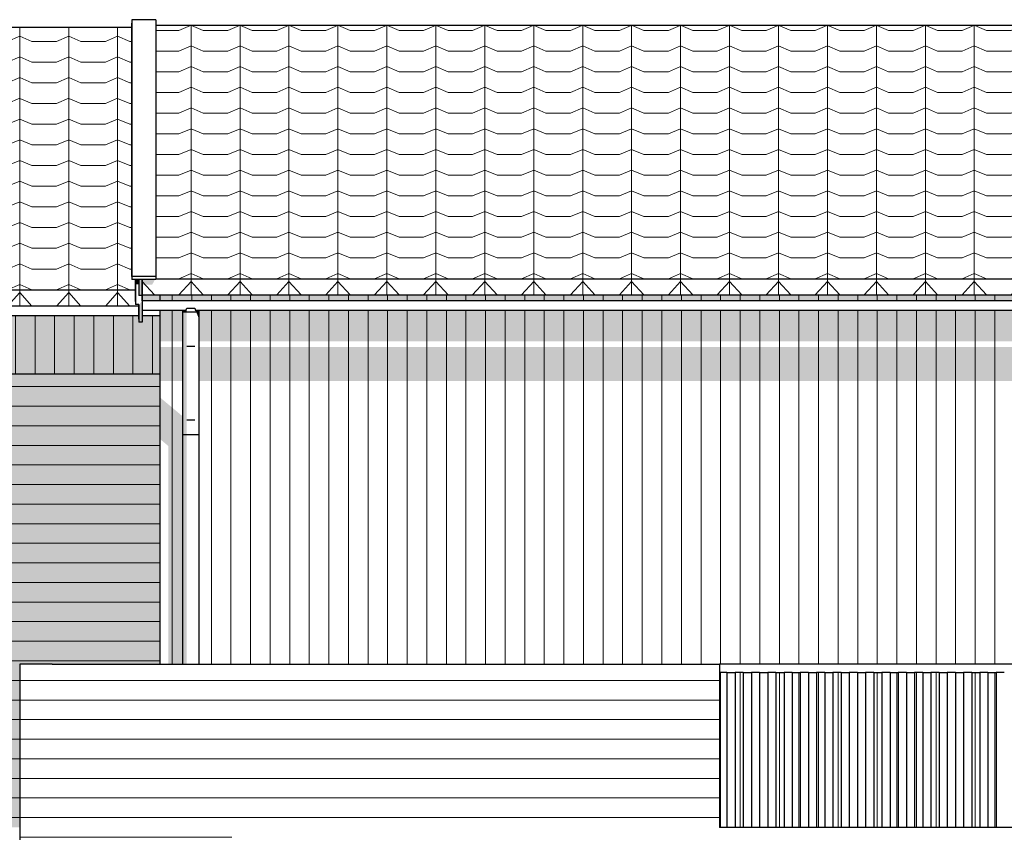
# Model space of a CAD drawing. Header units: millimetres. Extents: x -201770 to -158900, y 72497 to 86342.
# Tile 4 of 18: x -195745 to -189711, y 81171 to 86150. Entities that reach past the tile are written whole.
import ezdxf

# ---------------------------------------------------------------- set-up
doc = ezdxf.new("R2010")
doc.units = ezdxf.units.MM
doc.header["$LTSCALE"] = 0.5
doc.header["$MEASUREMENT"] = 0
doc.linetypes.add('PLINE', pattern=[0])
for name, color, linetype in [('23-- Yttervegger(Nye konstruksjoner)', 7, 'Continuous'), ('231- Bærende yttervegger(Nye konstruksjoner)', 7, 'Continuous'), ('251- Frittbærende dekker(Nye konstruksjoner)', 7, 'Continuous'), ('26-- Yttertak(Nye konstruksjoner)', 7, 'Continuous'), ('265- Gesimser_ takrenner og nedløp(Nye konstruksjoner)', 7, 'Continuous')]:
    doc.layers.add(name, color=color, linetype=linetype)
doc.layers.add('235- Utvendig kledning og overflate(Nye konstruksjoner)', color=7, linetype='Continuous', lineweight=0)
doc.layers.add('262- Taktekking(Nye konstruksjoner)', color=7, linetype='Continuous', lineweight=0)

# ---------------------------------------------------------------- blocks, each defined once
blk = doc.blocks.new('*X11')
at = {"layer": '235- Utvendig kledning og overflate(Nye konstruksjoner)', "linetype": 'PLINE'}
for p, q in [((-198291.4, 84334.8), (-198291.4, 84002.7)), ((-198291.4, 84000), (-198291.4, 84334.8)), ((-198171.3, 84334.8), (-198171.3, 84002.7)), ((-198171.3, 84000), (-198171.3, 84334.8)), ((-198051.3, 84334.8), (-198051.3, 84002.7)), ((-198051.3, 84000), (-198051.3, 84334.8)), ((-197931.3, 84334.8), (-197931.3, 84002.7)), ((-197931.3, 84000), (-197931.3, 84334.8)), ((-197811.2, 84334.8), (-197811.2, 84002.7)), ((-197811.2, 84000), (-197811.2, 84334.8)), ((-197691.2, 84334.8), (-197691.2, 84002.7)), ((-197691.2, 84000), (-197691.2, 84334.8)), ((-197571.2, 84334.8), (-197571.2, 84002.7)), ((-197571.2, 84000), (-197571.2, 84334.8)), ((-197451.2, 84334.8), (-197451.2, 84002.7)), ((-197451.2, 84000), (-197451.2, 84334.8)), ((-197331.1, 84334.8), (-197331.1, 84002.7)), ((-197331.1, 84000), (-197331.1, 84334.8)), ((-197211.1, 84334.8), (-197211.1, 84002.7)), ((-197211.1, 84000), (-197211.1, 84334.8)), ((-197091.1, 84334.8), (-197091.1, 84002.7)), ((-197091.1, 84000), (-197091.1, 84334.8)), ((-196971, 84334.8), (-196971, 84002.7)), ((-196971, 84000), (-196971, 84334.8)), ((-196851, 84334.8), (-196851, 84002.7)), ((-196851, 84000), (-196851, 84334.8)), ((-196731, 84334.8), (-196731, 84002.7)), ((-196731, 84000), (-196731, 84334.8)), ((-196610.9, 84334.8), (-196610.9, 84002.7)), ((-196610.9, 84000), (-196610.9, 84334.8)), ((-196490.9, 84334.8), (-196490.9, 84002.7)), ((-196490.9, 84000), (-196490.9, 84334.8)), ((-196370.9, 84334.8), (-196370.9, 84002.7)), ((-196370.9, 84000), (-196370.9, 84334.8)), ((-196250.8, 84334.8), (-196250.8, 84002.7)), ((-196250.8, 84000), (-196250.8, 84334.8)), ((-196130.8, 84334.8), (-196130.8, 84002.7)), ((-196130.8, 84000), (-196130.8, 84334.8)), ((-196010.8, 84334.8), (-196010.8, 84002.7)), ((-196010.8, 84000), (-196010.8, 84334.8)), ((-195890.7, 84334.8), (-195890.7, 84002.7)), ((-195890.7, 84000), (-195890.7, 84334.8)), ((-195770.7, 84334.8), (-195770.7, 84002.7)), ((-195770.7, 84000), (-195770.7, 84334.8)), ((-195650.7, 84334.8), (-195650.7, 84002.7)), ((-195650.7, 84000), (-195650.7, 84334.8)), ((-195530.7, 84334.8), (-195530.7, 84002.7)), ((-195530.7, 84000), (-195530.7, 84334.8)), ((-195410.6, 84334.8), (-195410.6, 84002.7)), ((-195410.6, 84000), (-195410.6, 84334.8)), ((-195290.6, 84334.8), (-195290.6, 84002.7)), ((-195290.6, 84000), (-195290.6, 84334.8)), ((-195170.6, 84334.8), (-195170.6, 84002.7)), ((-195170.6, 84000), (-195170.6, 84334.8)), ((-195050.5, 84334.8), (-195050.5, 84002.7)), ((-195050.5, 84000), (-195050.5, 84334.8)), ((-194930.5, 84334.8), (-194930.5, 84002.7)), ((-194930.5, 84000), (-194930.5, 84334.8)), ((-198291.4, 84002.7), (-198291.4, 81200)), ((-198291.4, 81200), (-198291.4, 84000)), ((-198171.3, 84002.7), (-198171.3, 81200)), ((-198171.3, 81200), (-198171.3, 84000)), ((-198051.3, 84002.7), (-198051.3, 81200)), ((-198051.3, 81200), (-198051.3, 84000)), ((-197931.3, 84002.7), (-197931.3, 81200)), ((-197931.3, 81200), (-197931.3, 84000)), ((-197811.2, 84002.7), (-197811.2, 81200)), ((-197811.2, 81200), (-197811.2, 84000)), ((-197691.2, 84002.7), (-197691.2, 81200)), ((-197691.2, 81200), (-197691.2, 84000)), ((-197571.2, 84002.7), (-197571.2, 81200)), ((-197571.2, 81200), (-197571.2, 84000)), ((-197451.2, 84002.7), (-197451.2, 81200)), ((-197451.2, 81200), (-197451.2, 84000)), ((-197331.1, 84002.7), (-197331.1, 81200)), ((-197331.1, 81200), (-197331.1, 84000)), ((-197211.1, 84002.7), (-197211.1, 81200)), ((-197211.1, 81200), (-197211.1, 84000)), ((-197091.1, 84002.7), (-197091.1, 81200)), ((-197091.1, 81200), (-197091.1, 84000)), ((-196971, 84002.7), (-196971, 81200)), ((-196971, 81200), (-196971, 84000)), ((-196851, 84002.7), (-196851, 81200)), ((-196851, 81200), (-196851, 84000)), ((-196731, 84002.7), (-196731, 81200)), ((-196731, 81200), (-196731, 84000)), ((-196610.9, 84002.7), (-196610.9, 81200)), ((-196610.9, 81200), (-196610.9, 84000)), ((-196490.9, 84002.7), (-196490.9, 81200)), ((-196490.9, 81200), (-196490.9, 84000)), ((-196370.9, 84002.7), (-196370.9, 81200)), ((-196370.9, 81200), (-196370.9, 84000)), ((-196250.8, 84002.7), (-196250.8, 81200)), ((-196250.8, 81200), (-196250.8, 84000)), ((-196130.8, 84002.7), (-196130.8, 81200)), ((-196130.8, 81200), (-196130.8, 84000)), ((-196010.8, 84002.7), (-196010.8, 83980)), ((-196010.8, 83980), (-196010.8, 84000)), ((-195890.7, 84002.7), (-195890.7, 83980)), ((-195890.7, 83980), (-195890.7, 84000)), ((-195770.7, 84002.7), (-195770.7, 83980)), ((-195770.7, 83980), (-195770.7, 84000)), ((-195650.7, 84002.7), (-195650.7, 83980)), ((-195650.7, 83980), (-195650.7, 84000)), ((-195530.7, 84002.7), (-195530.7, 83980)), ((-195530.7, 83980), (-195530.7, 84000)), ((-195410.6, 84002.7), (-195410.6, 83980)), ((-195410.6, 83980), (-195410.6, 84000)), ((-195290.6, 84002.7), (-195290.6, 83980)), ((-195290.6, 83980), (-195290.6, 84000)), ((-195170.6, 84002.7), (-195170.6, 83980)), ((-195170.6, 83980), (-195170.6, 84000)), ((-195050.5, 84002.7), (-195050.5, 83980)), ((-195050.5, 83980), (-195050.5, 84000)), ((-194930.5, 84002.7), (-194930.5, 83980)), ((-194930.5, 83980), (-194930.5, 84000))]:
    blk.add_line(p, q, dxfattribs=at)
blk = doc.blocks.new('*X37')
at = {"layer": '235- Utvendig kledning og overflate(Nye konstruksjoner)', "linetype": 'PLINE'}
for p, q in [((-194810.5, 84367.4), (-194810.5, 84002.7)), ((-194810.5, 84000), (-194810.5, 84367.4)), ((-194810.5, 84002.7), (-194810.5, 82200)), ((-194810.5, 82200), (-194810.5, 84000))]:
    blk.add_line(p, q, dxfattribs=at)
blk = doc.blocks.new('*X38')
at = {"layer": '235- Utvendig kledning og overflate(Nye konstruksjoner)', "linetype": 'PLINE'}
for p, q in [((-194810.5, 84463), (-194810.5, 84428)), ((-194810.5, 84428), (-194810.5, 84463)), ((-194690.4, 84463), (-194690.4, 84428)), ((-194690.4, 84428), (-194690.4, 84463)), ((-194570.4, 84463), (-194570.4, 84428)), ((-194570.4, 84428), (-194570.4, 84463)), ((-194450.4, 84463), (-194450.4, 84428)), ((-194450.4, 84428), (-194450.4, 84463)), ((-194330.3, 84463), (-194330.3, 84428)), ((-194330.3, 84428), (-194330.3, 84463)), ((-194210.3, 84463), (-194210.3, 84428)), ((-194210.3, 84428), (-194210.3, 84463)), ((-194090.3, 84463), (-194090.3, 84428)), ((-194090.3, 84428), (-194090.3, 84463)), ((-193970.3, 84463), (-193970.3, 84428)), ((-193970.3, 84428), (-193970.3, 84463)), ((-193850.2, 84463), (-193850.2, 84428)), ((-193850.2, 84428), (-193850.2, 84463)), ((-193730.2, 84463), (-193730.2, 84428)), ((-193730.2, 84428), (-193730.2, 84463)), ((-193610.2, 84463), (-193610.2, 84428)), ((-193610.2, 84428), (-193610.2, 84463)), ((-193490.1, 84463), (-193490.1, 84428)), ((-193490.1, 84428), (-193490.1, 84463)), ((-193370.1, 84463), (-193370.1, 84428)), ((-193370.1, 84428), (-193370.1, 84463)), ((-193250.1, 84463), (-193250.1, 84428)), ((-193250.1, 84428), (-193250.1, 84463)), ((-193130, 84463), (-193130, 84428)), ((-193130, 84428), (-193130, 84463)), ((-193010, 84463), (-193010, 84428)), ((-193010, 84428), (-193010, 84463)), ((-192890, 84463), (-192890, 84428)), ((-192890, 84428), (-192890, 84463)), ((-192769.9, 84463), (-192769.9, 84428)), ((-192769.9, 84428), (-192769.9, 84463)), ((-192649.9, 84463), (-192649.9, 84428)), ((-192649.9, 84428), (-192649.9, 84463)), ((-192529.9, 84463), (-192529.9, 84428)), ((-192529.9, 84428), (-192529.9, 84463)), ((-192409.8, 84463), (-192409.8, 84428)), ((-192409.8, 84428), (-192409.8, 84463)), ((-192289.8, 84463), (-192289.8, 84428)), ((-192289.8, 84428), (-192289.8, 84463)), ((-192169.8, 84463), (-192169.8, 84428)), ((-192169.8, 84428), (-192169.8, 84463)), ((-192049.8, 84463), (-192049.8, 84428)), ((-192049.8, 84428), (-192049.8, 84463)), ((-191929.7, 84463), (-191929.7, 84428)), ((-191929.7, 84428), (-191929.7, 84463)), ((-191809.7, 84463), (-191809.7, 84428)), ((-191809.7, 84428), (-191809.7, 84463)), ((-191689.7, 84463), (-191689.7, 84428)), ((-191689.7, 84428), (-191689.7, 84463)), ((-191569.6, 84463), (-191569.6, 84428)), ((-191569.6, 84428), (-191569.6, 84463)), ((-191449.6, 84463), (-191449.6, 84428)), ((-191449.6, 84428), (-191449.6, 84463)), ((-191329.6, 84463), (-191329.6, 84428)), ((-191329.6, 84428), (-191329.6, 84463)), ((-191209.5, 84463), (-191209.5, 84428)), ((-191209.5, 84428), (-191209.5, 84463)), ((-191089.5, 84463), (-191089.5, 84428)), ((-191089.5, 84428), (-191089.5, 84463)), ((-190969.5, 84463), (-190969.5, 84428)), ((-190969.5, 84428), (-190969.5, 84463)), ((-190849.4, 84463), (-190849.4, 84428)), ((-190849.4, 84428), (-190849.4, 84463)), ((-190729.4, 84463), (-190729.4, 84428)), ((-190729.4, 84428), (-190729.4, 84463)), ((-190609.4, 84463), (-190609.4, 84428)), ((-190609.4, 84428), (-190609.4, 84463)), ((-190489.3, 84463), (-190489.3, 84428)), ((-190489.3, 84428), (-190489.3, 84463)), ((-190369.3, 84463), (-190369.3, 84428)), ((-190369.3, 84428), (-190369.3, 84463)), ((-190249.3, 84463), (-190249.3, 84428)), ((-190249.3, 84428), (-190249.3, 84463)), ((-190129.3, 84463), (-190129.3, 84428)), ((-190129.3, 84428), (-190129.3, 84463)), ((-190009.2, 84463), (-190009.2, 84428)), ((-190009.2, 84428), (-190009.2, 84463)), ((-189889.2, 84463), (-189889.2, 84428)), ((-189889.2, 84428), (-189889.2, 84463)), ((-189769.2, 84463), (-189769.2, 84428)), ((-189769.2, 84428), (-189769.2, 84463))]:
    blk.add_line(p, q, dxfattribs=at)
blk = doc.blocks.new('*X39')
at = {"layer": '235- Utvendig kledning og overflate(Nye konstruksjoner)', "linetype": 'PLINE'}
for p, q in [((-194570.4, 84367.4), (-194570.4, 84002.7)), ((-194570.4, 84000), (-194570.4, 84367.4)), ((-194450.4, 84367.4), (-194450.4, 84002.7)), ((-194450.4, 84000), (-194450.4, 84367.4)), ((-194330.3, 84367.4), (-194330.3, 84002.7)), ((-194330.3, 84000), (-194330.3, 84367.4)), ((-194210.3, 84367.4), (-194210.3, 84002.7)), ((-194210.3, 84000), (-194210.3, 84367.4)), ((-194090.3, 84367.4), (-194090.3, 84002.7)), ((-194090.3, 84000), (-194090.3, 84367.4)), ((-193970.3, 84367.4), (-193970.3, 84002.7)), ((-193970.3, 84000), (-193970.3, 84367.4)), ((-193850.2, 84367.4), (-193850.2, 84002.7)), ((-193850.2, 84000), (-193850.2, 84367.4)), ((-193730.2, 84367.4), (-193730.2, 84002.7)), ((-193730.2, 84000), (-193730.2, 84367.4)), ((-193610.2, 84367.4), (-193610.2, 84002.7)), ((-193610.2, 84000), (-193610.2, 84367.4)), ((-193490.1, 84367.4), (-193490.1, 84002.7)), ((-193490.1, 84000), (-193490.1, 84367.4)), ((-193370.1, 84367.4), (-193370.1, 84002.7)), ((-193370.1, 84000), (-193370.1, 84367.4)), ((-193250.1, 84367.4), (-193250.1, 84002.7)), ((-193250.1, 84000), (-193250.1, 84367.4)), ((-193130, 84367.4), (-193130, 84002.7)), ((-193130, 84000), (-193130, 84367.4)), ((-193010, 84367.4), (-193010, 84002.7)), ((-193010, 84000), (-193010, 84367.4)), ((-192890, 84367.4), (-192890, 84002.7)), ((-192890, 84000), (-192890, 84367.4)), ((-192769.9, 84367.4), (-192769.9, 84002.7)), ((-192769.9, 84000), (-192769.9, 84367.4)), ((-192649.9, 84367.4), (-192649.9, 84002.7)), ((-192649.9, 84000), (-192649.9, 84367.4)), ((-192529.9, 84367.4), (-192529.9, 84002.7)), ((-192529.9, 84000), (-192529.9, 84367.4)), ((-192409.8, 84367.4), (-192409.8, 84002.7)), ((-192409.8, 84000), (-192409.8, 84367.4)), ((-192289.8, 84367.4), (-192289.8, 84002.7)), ((-192289.8, 84000), (-192289.8, 84367.4)), ((-192169.8, 84367.4), (-192169.8, 84002.7)), ((-192169.8, 84000), (-192169.8, 84367.4)), ((-192049.8, 84367.4), (-192049.8, 84002.7)), ((-192049.8, 84000), (-192049.8, 84367.4)), ((-191929.7, 84367.4), (-191929.7, 84002.7)), ((-191929.7, 84000), (-191929.7, 84367.4)), ((-191809.7, 84367.4), (-191809.7, 84002.7)), ((-191809.7, 84000), (-191809.7, 84367.4)), ((-191689.7, 84367.4), (-191689.7, 84002.7)), ((-191689.7, 84000), (-191689.7, 84367.4)), ((-191569.6, 84367.4), (-191569.6, 84002.7)), ((-191569.6, 84000), (-191569.6, 84367.4)), ((-191449.6, 84367.4), (-191449.6, 84002.7)), ((-191449.6, 84000), (-191449.6, 84367.4)), ((-191329.6, 84367.4), (-191329.6, 84002.7)), ((-191329.6, 84000), (-191329.6, 84367.4)), ((-191209.5, 84367.4), (-191209.5, 84002.7)), ((-191209.5, 84000), (-191209.5, 84367.4)), ((-191089.5, 84367.4), (-191089.5, 84002.7)), ((-191089.5, 84000), (-191089.5, 84367.4)), ((-190969.5, 84367.4), (-190969.5, 84002.7)), ((-190969.5, 84000), (-190969.5, 84367.4)), ((-190849.4, 84367.4), (-190849.4, 84002.7)), ((-190849.4, 84000), (-190849.4, 84367.4)), ((-190729.4, 84367.4), (-190729.4, 84002.7)), ((-190729.4, 84000), (-190729.4, 84367.4)), ((-190609.4, 84367.4), (-190609.4, 84002.7)), ((-190609.4, 84000), (-190609.4, 84367.4)), ((-190489.3, 84367.4), (-190489.3, 84002.7)), ((-190489.3, 84000), (-190489.3, 84367.4)), ((-190369.3, 84367.4), (-190369.3, 84002.7)), ((-190369.3, 84000), (-190369.3, 84367.4)), ((-190249.3, 84367.4), (-190249.3, 84002.7)), ((-190249.3, 84000), (-190249.3, 84367.4)), ((-190129.3, 84367.4), (-190129.3, 84002.7)), ((-190129.3, 84000), (-190129.3, 84367.4)), ((-190009.2, 84367.4), (-190009.2, 84002.7)), ((-190009.2, 84000), (-190009.2, 84367.4)), ((-189889.2, 84367.4), (-189889.2, 84002.7)), ((-189889.2, 84000), (-189889.2, 84367.4)), ((-189769.2, 84367.4), (-189769.2, 84002.7)), ((-189769.2, 84000), (-189769.2, 84367.4)), ((-194570.4, 84002.7), (-194570.4, 82200)), ((-194570.4, 82200), (-194570.4, 84000)), ((-194450.4, 84002.7), (-194450.4, 82200)), ((-194450.4, 82200), (-194450.4, 84000)), ((-194330.3, 84002.7), (-194330.3, 82200)), ((-194330.3, 82200), (-194330.3, 84000)), ((-194210.3, 84002.7), (-194210.3, 82200)), ((-194210.3, 82200), (-194210.3, 84000)), ((-194090.3, 84002.7), (-194090.3, 82200)), ((-194090.3, 82200), (-194090.3, 84000)), ((-193970.3, 84002.7), (-193970.3, 82200)), ((-193970.3, 82200), (-193970.3, 84000)), ((-193850.2, 84002.7), (-193850.2, 82200)), ((-193850.2, 82200), (-193850.2, 84000)), ((-193730.2, 84002.7), (-193730.2, 82200)), ((-193730.2, 82200), (-193730.2, 84000)), ((-193610.2, 84002.7), (-193610.2, 82200)), ((-193610.2, 82200), (-193610.2, 84000)), ((-193490.1, 84002.7), (-193490.1, 82200)), ((-193490.1, 82200), (-193490.1, 84000)), ((-193370.1, 84002.7), (-193370.1, 82200)), ((-193370.1, 82200), (-193370.1, 84000)), ((-193250.1, 84002.7), (-193250.1, 82200)), ((-193250.1, 82200), (-193250.1, 84000)), ((-193130, 84002.7), (-193130, 82200)), ((-193130, 82200), (-193130, 84000)), ((-193010, 84002.7), (-193010, 82200)), ((-193010, 82200), (-193010, 84000)), ((-192890, 84002.7), (-192890, 82200)), ((-192890, 82200), (-192890, 84000)), ((-192769.9, 84002.7), (-192769.9, 82200)), ((-192769.9, 82200), (-192769.9, 84000)), ((-192649.9, 84002.7), (-192649.9, 82200)), ((-192649.9, 82200), (-192649.9, 84000)), ((-192529.9, 84002.7), (-192529.9, 82200)), ((-192529.9, 82200), (-192529.9, 84000)), ((-192409.8, 84002.7), (-192409.8, 82200)), ((-192409.8, 82200), (-192409.8, 84000)), ((-192289.8, 84002.7), (-192289.8, 82200)), ((-192289.8, 82200), (-192289.8, 84000)), ((-192169.8, 84002.7), (-192169.8, 82200)), ((-192169.8, 82200), (-192169.8, 84000)), ((-192049.8, 84002.7), (-192049.8, 82200)), ((-192049.8, 82200), (-192049.8, 84000)), ((-191929.7, 84002.7), (-191929.7, 82200)), ((-191929.7, 82200), (-191929.7, 84000)), ((-191809.7, 84002.7), (-191809.7, 82200)), ((-191809.7, 82200), (-191809.7, 84000)), ((-191689.7, 84002.7), (-191689.7, 82200)), ((-191689.7, 82200), (-191689.7, 84000)), ((-191569.6, 84002.7), (-191569.6, 82200)), ((-191569.6, 82200), (-191569.6, 84000)), ((-191449.6, 84002.7), (-191449.6, 82200)), ((-191449.6, 82200), (-191449.6, 84000)), ((-191329.6, 84002.7), (-191329.6, 82200)), ((-191329.6, 82200), (-191329.6, 84000)), ((-191209.5, 84002.7), (-191209.5, 82200)), ((-191209.5, 82200), (-191209.5, 84000)), ((-191089.5, 84002.7), (-191089.5, 82200)), ((-191089.5, 82200), (-191089.5, 84000)), ((-190969.5, 84002.7), (-190969.5, 82200)), ((-190969.5, 82200), (-190969.5, 84000)), ((-190849.4, 84002.7), (-190849.4, 82200)), ((-190849.4, 82200), (-190849.4, 84000)), ((-190729.4, 84002.7), (-190729.4, 82200)), ((-190729.4, 82200), (-190729.4, 84000)), ((-190609.4, 84002.7), (-190609.4, 82200)), ((-190609.4, 82200), (-190609.4, 84000)), ((-190489.3, 84002.7), (-190489.3, 82200)), ((-190489.3, 82200), (-190489.3, 84000)), ((-190369.3, 84002.7), (-190369.3, 82200)), ((-190369.3, 82200), (-190369.3, 84000)), ((-190249.3, 84002.7), (-190249.3, 82200)), ((-190249.3, 82200), (-190249.3, 84000)), ((-190129.3, 84002.7), (-190129.3, 82200)), ((-190129.3, 82200), (-190129.3, 84000)), ((-190009.2, 84002.7), (-190009.2, 82200)), ((-190009.2, 82200), (-190009.2, 84000)), ((-189889.2, 84002.7), (-189889.2, 82200)), ((-189889.2, 82200), (-189889.2, 84000)), ((-189769.2, 84002.7), (-189769.2, 82200)), ((-189769.2, 82200), (-189769.2, 84000))]:
    blk.add_line(p, q, dxfattribs=at)
blk = doc.blocks.new('*X40')
at = {"layer": '235- Utvendig kledning og overflate(Nye konstruksjoner)', "linetype": 'PLINE'}
for p, q in [((-191449.6, 82150), (-191449.6, 81200)), ((-191449.6, 81200), (-191449.6, 82150))]:
    blk.add_line(p, q, dxfattribs=at)
blk = doc.blocks.new('*X41')
at = {"layer": '235- Utvendig kledning og overflate(Nye konstruksjoner)', "linetype": 'PLINE'}
for p, q in [((-191329.6, 82150), (-191329.6, 81200)), ((-191329.6, 81200), (-191329.6, 82150))]:
    blk.add_line(p, q, dxfattribs=at)
blk = doc.blocks.new('*X46')
at = {"layer": '235- Utvendig kledning og overflate(Nye konstruksjoner)', "linetype": 'PLINE'}
for p, q in [((-190849.4, 82150), (-190849.4, 81200)), ((-190849.4, 81200), (-190849.4, 82150))]:
    blk.add_line(p, q, dxfattribs=at)
blk = doc.blocks.new('*X47')
at = {"layer": '235- Utvendig kledning og overflate(Nye konstruksjoner)', "linetype": 'PLINE'}
for p, q in [((-190729.4, 82150), (-190729.4, 81200)), ((-190729.4, 81200), (-190729.4, 82150))]:
    blk.add_line(p, q, dxfattribs=at)
blk = doc.blocks.new('*X52')
at = {"layer": '235- Utvendig kledning og overflate(Nye konstruksjoner)', "linetype": 'PLINE'}
for p, q in [((-190249.3, 82150), (-190249.3, 81200)), ((-190249.3, 81200), (-190249.3, 82150))]:
    blk.add_line(p, q, dxfattribs=at)
blk = doc.blocks.new('*X53')
at = {"layer": '235- Utvendig kledning og overflate(Nye konstruksjoner)', "linetype": 'PLINE'}
for p, q in [((-190129.3, 82150), (-190129.3, 81200)), ((-190129.3, 81200), (-190129.3, 82150))]:
    blk.add_line(p, q, dxfattribs=at)
blk = doc.blocks.new('*X92')
at = {"layer": '235- Utvendig kledning og overflate(Nye konstruksjoner)', "linetype": 'PLINE'}
for p, q in [((-195997.3, 83901.7), (-196044.9, 83901.7)), ((-196044.9, 83901.7), (-196000, 83901.7)), ((-196000, 83901.7), (-194886.9, 83901.7)), ((-194886.9, 83901.7), (-195997.3, 83901.7)), ((-195997.3, 83781.7), (-196044.9, 83781.7)), ((-196044.9, 83781.7), (-196000, 83781.7)), ((-196000, 83781.7), (-194886.9, 83781.7)), ((-194886.9, 83781.7), (-195997.3, 83781.7))]:
    blk.add_line(p, q, dxfattribs=at)
blk = doc.blocks.new('*X94')
at = {"layer": '235- Utvendig kledning og overflate(Nye konstruksjoner)', "linetype": 'PLINE'}
for p, q in [((-196044.9, 83661.7), (-196002.7, 83661.7)), ((-196000, 83661.7), (-196044.9, 83661.7)), ((-196002.7, 83661.7), (-194886.9, 83661.7)), ((-194886.9, 83661.7), (-196000, 83661.7)), ((-196044.9, 83541.6), (-196002.7, 83541.6)), ((-196000, 83541.6), (-196044.9, 83541.6)), ((-196002.7, 83541.6), (-194886.9, 83541.6)), ((-194886.9, 83541.6), (-196000, 83541.6)), ((-196044.9, 83421.6), (-196002.7, 83421.6)), ((-196000, 83421.6), (-196044.9, 83421.6)), ((-196002.7, 83421.6), (-194886.9, 83421.6)), ((-194886.9, 83421.6), (-196000, 83421.6)), ((-196044.9, 83301.6), (-196002.7, 83301.6)), ((-196000, 83301.6), (-196044.9, 83301.6)), ((-196002.7, 83301.6), (-194886.9, 83301.6)), ((-194886.9, 83301.6), (-196000, 83301.6)), ((-196044.9, 83181.5), (-196002.7, 83181.5)), ((-196000, 83181.5), (-196044.9, 83181.5)), ((-196002.7, 83181.5), (-194886.9, 83181.5)), ((-194886.9, 83181.5), (-196000, 83181.5)), ((-196044.9, 83061.5), (-196002.7, 83061.5)), ((-196000, 83061.5), (-196044.9, 83061.5)), ((-196002.7, 83061.5), (-194886.9, 83061.5)), ((-194886.9, 83061.5), (-196000, 83061.5)), ((-196044.9, 82941.5), (-196002.7, 82941.5)), ((-196000, 82941.5), (-196044.9, 82941.5)), ((-196002.7, 82941.5), (-194886.9, 82941.5)), ((-194886.9, 82941.5), (-196000, 82941.5)), ((-196044.9, 82821.5), (-196002.7, 82821.5)), ((-196000, 82821.5), (-196044.9, 82821.5)), ((-196002.7, 82821.5), (-194886.9, 82821.5)), ((-194886.9, 82821.5), (-196000, 82821.5)), ((-196044.9, 82701.4), (-196002.7, 82701.4)), ((-196000, 82701.4), (-196044.9, 82701.4)), ((-196002.7, 82701.4), (-194886.9, 82701.4)), ((-194886.9, 82701.4), (-196000, 82701.4)), ((-196044.9, 82581.4), (-196002.7, 82581.4)), ((-196000, 82581.4), (-196044.9, 82581.4)), ((-196002.7, 82581.4), (-194886.9, 82581.4)), ((-194886.9, 82581.4), (-196000, 82581.4)), ((-196044.9, 82461.4), (-196002.7, 82461.4)), ((-196000, 82461.4), (-196044.9, 82461.4)), ((-196002.7, 82461.4), (-194886.9, 82461.4)), ((-194886.9, 82461.4), (-196000, 82461.4)), ((-196044.9, 82341.3), (-196002.7, 82341.3)), ((-196000, 82341.3), (-196044.9, 82341.3)), ((-196002.7, 82341.3), (-194886.9, 82341.3)), ((-194886.9, 82341.3), (-196000, 82341.3)), ((-196044.9, 82221.3), (-196002.7, 82221.3)), ((-196000, 82221.3), (-196044.9, 82221.3)), ((-196002.7, 82221.3), (-194886.9, 82221.3)), ((-194886.9, 82221.3), (-196000, 82221.3)), ((-196044.9, 82101.3), (-196002.7, 82101.3)), ((-196000, 82101.3), (-196044.9, 82101.3)), ((-196002.7, 82101.3), (-195744.9, 82101.3)), ((-195744.9, 82101.3), (-196000, 82101.3)), ((-196044.9, 81981.2), (-196002.7, 81981.2)), ((-196000, 81981.2), (-196044.9, 81981.2)), ((-196002.7, 81981.2), (-195744.9, 81981.2)), ((-195744.9, 81981.2), (-196000, 81981.2)), ((-196044.9, 81861.2), (-196002.7, 81861.2)), ((-196000, 81861.2), (-196044.9, 81861.2)), ((-196002.7, 81861.2), (-195744.9, 81861.2)), ((-195744.9, 81861.2), (-196000, 81861.2)), ((-196044.9, 81741.2), (-196002.7, 81741.2)), ((-196000, 81741.2), (-196044.9, 81741.2)), ((-196002.7, 81741.2), (-195744.9, 81741.2)), ((-195744.9, 81741.2), (-196000, 81741.2)), ((-196044.9, 81621.1), (-196002.7, 81621.1)), ((-196000, 81621.1), (-196044.9, 81621.1)), ((-196002.7, 81621.1), (-195744.9, 81621.1)), ((-195744.9, 81621.1), (-196000, 81621.1)), ((-196044.9, 81501.1), (-196002.7, 81501.1)), ((-196000, 81501.1), (-196044.9, 81501.1)), ((-196002.7, 81501.1), (-195744.9, 81501.1)), ((-195744.9, 81501.1), (-196000, 81501.1)), ((-196044.9, 81381.1), (-196002.7, 81381.1)), ((-196000, 81381.1), (-196044.9, 81381.1)), ((-196002.7, 81381.1), (-195744.9, 81381.1)), ((-195744.9, 81381.1), (-196000, 81381.1)), ((-196044.9, 81261.1), (-196002.7, 81261.1)), ((-196000, 81261.1), (-196044.9, 81261.1)), ((-196002.7, 81261.1), (-195744.9, 81261.1)), ((-195744.9, 81261.1), (-196000, 81261.1))]:
    blk.add_line(p, q, dxfattribs=at)
blk = doc.blocks.new('*X108')
at = {"layer": '235- Utvendig kledning og overflate(Nye konstruksjoner)', "linetype": 'PLINE'}
for p, q in [((-191997.3, 82101.3), (-194444.9, 82101.3)), ((-194444.9, 82101.3), (-192000, 82101.3)), ((-192000, 82101.3), (-191455.9, 82101.3)), ((-191455.9, 82101.3), (-191997.3, 82101.3)), ((-191997.3, 81981.2), (-194444.9, 81981.2)), ((-194444.9, 81981.2), (-192000, 81981.2)), ((-192000, 81981.2), (-191455.9, 81981.2)), ((-191455.9, 81981.2), (-191997.3, 81981.2)), ((-191997.3, 81861.2), (-194444.9, 81861.2)), ((-194444.9, 81861.2), (-192000, 81861.2)), ((-192000, 81861.2), (-191455.9, 81861.2)), ((-191455.9, 81861.2), (-191997.3, 81861.2)), ((-191997.3, 81741.2), (-194444.9, 81741.2)), ((-194444.9, 81741.2), (-192000, 81741.2)), ((-192000, 81741.2), (-191455.9, 81741.2)), ((-191455.9, 81741.2), (-191997.3, 81741.2)), ((-191997.3, 81621.1), (-194444.9, 81621.1)), ((-194444.9, 81621.1), (-192000, 81621.1)), ((-192000, 81621.1), (-191455.9, 81621.1)), ((-191455.9, 81621.1), (-191997.3, 81621.1)), ((-191997.3, 81501.1), (-194444.9, 81501.1)), ((-194444.9, 81501.1), (-192000, 81501.1)), ((-192000, 81501.1), (-191455.9, 81501.1)), ((-191455.9, 81501.1), (-191997.3, 81501.1)), ((-191997.3, 81381.1), (-194444.9, 81381.1)), ((-194444.9, 81381.1), (-192000, 81381.1)), ((-192000, 81381.1), (-191455.9, 81381.1)), ((-191455.9, 81381.1), (-191997.3, 81381.1)), ((-191997.3, 81261.1), (-194444.9, 81261.1)), ((-194444.9, 81261.1), (-192000, 81261.1)), ((-192000, 81261.1), (-191455.9, 81261.1)), ((-191455.9, 81261.1), (-191997.3, 81261.1))]:
    blk.add_line(p, q, dxfattribs=at)
blk = doc.blocks.new('*X133')
at = {"layer": '235- Utvendig kledning og overflate(Nye konstruksjoner)', "linetype": 'PLINE'}
for p, q in [((-190609.4, 82150), (-190609.4, 81200)), ((-190609.4, 81200), (-190609.4, 82150))]:
    blk.add_line(p, q, dxfattribs=at)
blk = doc.blocks.new('*X137')
at = {"layer": '235- Utvendig kledning og overflate(Nye konstruksjoner)', "linetype": 'PLINE'}
for p, q in [((-190969.5, 82150), (-190969.5, 81200)), ((-190969.5, 81200), (-190969.5, 82150))]:
    blk.add_line(p, q, dxfattribs=at)
blk = doc.blocks.new('*X138')
at = {"layer": '235- Utvendig kledning og overflate(Nye konstruksjoner)', "linetype": 'PLINE'}
for p, q in [((-191089.5, 82150), (-191089.5, 81200)), ((-191089.5, 81200), (-191089.5, 82150))]:
    blk.add_line(p, q, dxfattribs=at)
blk = doc.blocks.new('*X139')
at = {"layer": '235- Utvendig kledning og overflate(Nye konstruksjoner)', "linetype": 'PLINE'}
for p, q in [((-191209.5, 82150), (-191209.5, 81200)), ((-191209.5, 81200), (-191209.5, 82150))]:
    blk.add_line(p, q, dxfattribs=at)
blk = doc.blocks.new('*X145')
at = {"layer": '235- Utvendig kledning og overflate(Nye konstruksjoner)', "linetype": 'PLINE'}
for p, q in [((-190369.31741, 82150), (-190369.31741, 81200)), ((-190369.31741, 81200), (-190369.31741, 82150))]:
    blk.add_line(p, q, dxfattribs=at)
blk = doc.blocks.new('*X146')
at = {"layer": '235- Utvendig kledning og overflate(Nye konstruksjoner)', "linetype": 'PLINE'}
for p, q in [((-190489.3, 82150), (-190489.3, 81200)), ((-190489.3, 81200), (-190489.3, 82150))]:
    blk.add_line(p, q, dxfattribs=at)
blk = doc.blocks.new('*X153')
at = {"layer": '235- Utvendig kledning og overflate(Nye konstruksjoner)', "linetype": 'PLINE'}
for p, q in [((-189769.2, 82150), (-189769.2, 81200)), ((-189769.2, 81200), (-189769.2, 82150))]:
    blk.add_line(p, q, dxfattribs=at)
blk = doc.blocks.new('*X154')
at = {"layer": '235- Utvendig kledning og overflate(Nye konstruksjoner)', "linetype": 'PLINE'}
for p, q in [((-189889.2, 82150), (-189889.2, 81200)), ((-189889.2, 81200), (-189889.2, 82150))]:
    blk.add_line(p, q, dxfattribs=at)
blk = doc.blocks.new('*X155')
at = {"layer": '235- Utvendig kledning og overflate(Nye konstruksjoner)', "linetype": 'PLINE'}
for p, q in [((-190009.2, 82150), (-190009.2, 81200)), ((-190009.2, 81200), (-190009.2, 82150))]:
    blk.add_line(p, q, dxfattribs=at)
blk = doc.blocks.new('*X185')
at = {"layer": '235- Utvendig kledning og overflate(Nye konstruksjoner)', "linetype": 'PLINE'}
for p, q in [((-194444.9, 82101.3), (-195544.9, 82101.3)), ((-195544.9, 82101.3), (-194444.9, 82101.3)), ((-194444.9, 81981.2), (-195544.9, 81981.2)), ((-195544.9, 81981.2), (-194444.9, 81981.2)), ((-194444.9, 81861.2), (-195544.9, 81861.2)), ((-195544.9, 81861.2), (-194444.9, 81861.2)), ((-194444.9, 81741.2), (-195544.9, 81741.2)), ((-195544.9, 81741.2), (-194444.9, 81741.2)), ((-194444.9, 81621.1), (-195544.9, 81621.1)), ((-195544.9, 81621.1), (-194444.9, 81621.1)), ((-194444.9, 81501.1), (-195544.9, 81501.1)), ((-195544.9, 81501.1), (-194444.9, 81501.1)), ((-194444.9, 81381.1), (-195544.9, 81381.1)), ((-195544.9, 81381.1), (-194444.9, 81381.1)), ((-194444.9, 81261.1), (-195544.9, 81261.1)), ((-195544.9, 81261.1), (-194444.9, 81261.1)), ((-194444.9, 81141), (-195544.9, 81141)), ((-195544.9, 81141), (-194444.9, 81141)), ((-194444.9, 81021), (-195544.9, 81021)), ((-195544.9, 81021), (-194444.9, 81021)), ((-194444.9, 80901), (-195544.9, 80901)), ((-195544.9, 80901), (-194444.9, 80901)), ((-194444.9, 80780.9), (-195544.9, 80780.9)), ((-195544.9, 80780.9), (-194444.9, 80780.9)), ((-194444.9, 80660.9), (-195544.9, 80660.9)), ((-195544.9, 80660.9), (-194444.9, 80660.9)), ((-194444.9, 80540.9), (-195544.9, 80540.9)), ((-195544.9, 80540.9), (-194444.9, 80540.9)), ((-194444.9, 80420.8), (-195544.9, 80420.8)), ((-195544.9, 80420.8), (-194444.9, 80420.8)), ((-194444.9, 80300.8), (-195544.9, 80300.8)), ((-195544.9, 80300.8), (-194444.9, 80300.8)), ((-194444.9, 80180.8), (-195544.9, 80180.8)), ((-195544.9, 80180.8), (-194444.9, 80180.8))]:
    blk.add_line(p, q, dxfattribs=at)
blk = doc.blocks.new('*X186')
at = {"layer": '235- Utvendig kledning og overflate(Nye konstruksjoner)', "linetype": 'PLINE'}
for p, q in [((-195744.9, 82101.3), (-195544.9, 82101.3)), ((-195544.9, 82101.3), (-195744.9, 82101.3)), ((-195744.9, 81981.2), (-195544.9, 81981.2)), ((-195544.9, 81981.2), (-195744.9, 81981.2)), ((-195744.9, 81861.2), (-195544.9, 81861.2)), ((-195544.9, 81861.2), (-195744.9, 81861.2)), ((-195744.9, 81741.2), (-195544.9, 81741.2)), ((-195544.9, 81741.2), (-195744.9, 81741.2)), ((-195744.9, 81621.1), (-195544.9, 81621.1)), ((-195544.9, 81621.1), (-195744.9, 81621.1)), ((-195744.9, 81501.1), (-195544.9, 81501.1)), ((-195544.9, 81501.1), (-195744.9, 81501.1)), ((-195744.9, 81381.1), (-195544.9, 81381.1)), ((-195544.9, 81381.1), (-195744.9, 81381.1)), ((-195744.9, 81261.1), (-195544.9, 81261.1)), ((-195544.9, 81261.1), (-195744.9, 81261.1)), ((-195744.9, 81141), (-195544.9, 81141)), ((-195544.9, 81141), (-195744.9, 81141)), ((-195744.9, 81021), (-195544.9, 81021)), ((-195544.9, 81021), (-195744.9, 81021)), ((-195744.9, 80901), (-195544.9, 80901)), ((-195544.9, 80901), (-195744.9, 80901)), ((-195744.9, 80780.9), (-195544.9, 80780.9)), ((-195544.9, 80780.9), (-195744.9, 80780.9)), ((-195744.9, 80660.9), (-195544.9, 80660.9)), ((-195544.9, 80660.9), (-195744.9, 80660.9)), ((-195744.9, 80540.9), (-195544.9, 80540.9)), ((-195544.9, 80540.9), (-195744.9, 80540.9)), ((-195744.9, 80420.8), (-195544.9, 80420.8)), ((-195544.9, 80420.8), (-195744.9, 80420.8)), ((-195744.9, 80300.8), (-195544.9, 80300.8)), ((-195544.9, 80300.8), (-195744.9, 80300.8)), ((-195744.9, 80180.8), (-195544.9, 80180.8)), ((-195544.9, 80180.8), (-195744.9, 80180.8))]:
    blk.add_line(p, q, dxfattribs=at)

msp = doc.modelspace()

# ---------------------------------------------------------------- hatches: boundary and pattern name
at = {"layer": '23-- Yttervegger(Nye konstruksjoner)', "linetype": 'Continuous'}
for points in [[(-194886.9, 84463), (-194886.9, 84428), (-186168.9, 84428), (-186168.9, 84463)], [(-194746.6, 84367.4), (-194886.9, 84367.4), (-194886.9, 84180.2), (-194746.6, 84180.2)], [(-186282.3, 84145.2), (-194646.6, 84145.2), (-194646.6, 83936.1), (-186546, 83936), (-186608.4, 83847.7), (-186564.9, 83847.7), (-186591.6, 83801.5), (-186591.6, 83590.1), (-186541.6, 83140.1), (-186541.6, 82200), (-186514.9, 82200), (-186514.9, 83980), (-186342.8, 83980), (-186303.9, 84035), (-186282.3, 84103), (-186282.3, 83983.5), (-186262.3, 83983.5), (-186168.9, 84159.2), (-186168.9, 84367.4), (-194646.6, 84367.4), (-194646.6, 84180.2), (-186268.9, 84180.1), (-186262.3, 84192.6), (-186262.3, 84184.5), (-186282.3, 84146.8)], [(-198394.9, 83903.5), (-196099, 83903.5), (-198010.6, 81200), (-196044.9, 81200), (-196044.9, 83980), (-194886.9, 83980), (-194886.9, 84334.8), (-194995.2, 84334.8), (-194995.2, 84296.7), (-195015.2, 84296.7), (-195015.2, 84314.3), (-195015.2, 84314.3), (-195015.2, 84334.8), (-198394.9, 84334.8)], [(-194886.9, 83936.1), (-194746.6, 83936.1), (-194746.6, 84145.2), (-194886.9, 84145.2)], [(-194746.6, 83719.8), (-194886.9, 83837.1), (-194886.9, 83582.1), (-194834.9, 83538.6), (-194834.9, 82200), (-194746.6, 82200)], [(-196044.9, 81200), (-195744.9, 81200), (-195744.9, 82200), (-194886.9, 82200), (-194886.9, 83680), (-196044.9, 83680)]]:
    msp.add_hatch(color=256, dxfattribs=at).paths.add_polyline_path(points)
at = {"layer": '251- Frittbærende dekker(Nye konstruksjoner)', "linetype": 'Continuous'}
msp.add_hatch(color=256, dxfattribs=at).paths.add_polyline_path([(-196044.9, 83969.3), (-196044.9, 83680), (-194886.9, 83680), (-194886.9, 83980), (-196033.5, 83980)])
at = {"layer": '26-- Yttertak(Nye konstruksjoner)', "linetype": 'Continuous'}
msp.add_hatch(color=256, dxfattribs=at).paths.add_polyline_path([(-194915.9, 84558.4), (-194994.9, 84558.4), (-194994.9, 84525.8), (-194933.2, 84525.8)])
at = {"layer": '262- Taktekking(Nye konstruksjoner)', "linetype": 'Continuous'}
h = msp.add_hatch(dxfattribs=at)
h.set_pattern_fill('Tak_03_0001', color=256, style=0, pattern_type=2)
h.set_pattern_definition([(90, (-194994.87, 84563), (-300, 0), []), (337.0902, (-194994.87, 84594.7), (300, 126.7855), [81.423, -244.268]), (337.0902, (-194694.87, 84594.7), (300, 126.7855), [81.423, -244.268]), (0, (-194919.87, 84563.01), (-4e-06, 126.7855), [150, -150]), (22.9098, (-194769.87, 84563), (-300, 126.7855), [81.423, -244.268]), (22.9098, (-194469.87, 84563), (-300, 126.7855), [81.423, -244.268])])
h.paths.add_polyline_path([(-194910.2, 86115.1), (-194910.2, 84563), (-186153.9, 84563), (-186153.9, 86115.1)])
h = msp.add_hatch(dxfattribs=at)
h.set_pattern_fill('Tak_03_0001', color=256, style=0, pattern_type=2)
h.set_pattern_definition([(90, (-198744.87, 84495.4), (-300, 0), []), (337.09, (-198744.87, 84527.1), (300, 126.785), [81.423, -244.268]), (337.09, (-198444.87, 84527.1), (300, 126.785), [81.423, -244.268]), (0, (-198669.87, 84495.4), (-4e-06, 126.7855), [150, -150]), (22.91, (-198519.87, 84495.4), (-300, 126.785), [81.423, -244.268]), (22.91, (-198219.87, 84495.4), (-300, 126.785), [81.423, -244.268])])
h.paths.add_polyline_path([(-195058.2, 86102.3), (-198639.9, 86102.3), (-198639.9, 84495.4), (-195035.2, 84495.4), (-195035.2, 84558.4), (-195058.2, 84558.4), (-195058.2, 84576), (-195058.2, 84576)])
h = msp.add_hatch(dxfattribs=at)
h.set_pattern_fill('Tak_03_0001', color=256, style=0, pattern_type=2)
h.set_pattern_definition([(90, (-198744.87, 84495.4), (-300, 4e-10), []), (337.09, (-198744.87, 84527.1), (300, 126.785), [81.423, -244.268]), (337.09, (-198444.87, 84527.1), (300, 126.785), [81.423, -244.268]), (360, (-198669.87, 84495.4), (-4e-06, 126.7855), [150, -150]), (22.91, (-198519.87, 84495.4), (-300, 126.785), [81.423, -244.268]), (22.91, (-198219.87, 84495.4), (-300, 126.785), [81.423, -244.268])])
h.paths.add_polyline_path([(-194994.9, 84558.4), (-194995.2, 84558.4), (-194995.2, 84495.4), (-194994.9, 84495.4)])
h = msp.add_hatch(dxfattribs=at)
h.set_pattern_fill('Tak_03_0001', color=256, style=0, pattern_type=2)
h.set_pattern_definition([(90, (-194994.87, 84463.02), (-300, 0.0004), []), (312.186, (-194994.87, 84545.77), (300, 331.013), [111.683, -335.05]), (312.186, (-194694.87, 84545.77), (300, 331.013), [111.683, -335.05]), (360, (-194919.87, 84463.02), (-1e-10, 331.013), [150, -150]), (47.8137, (-194769.87, 84463), (-300, 331.014), [111.683, -335.05]), (47.814, (-194469.87, 84463), (-300, 331.014), [111.683, -335.05])])
h.paths.add_polyline_path([(-194994.9, 84558.4), (-194994.9, 84463), (-186068.9, 84463), (-186068.9, 84547.1), (-186153.9, 84547.1), (-186153.9, 84563), (-194910.2, 84563), (-194910.2, 84558.4)])
h = msp.add_hatch(dxfattribs=at)
h.set_pattern_fill('Tak_03_0001', color=256, style=0, pattern_type=2)
h.set_pattern_definition([(90, (-198744.87, 84395.42), (-300, 0.0004), []), (312.186, (-198744.87, 84478.17), (300, 331.013), [111.683, -335.05]), (312.186, (-198444.87, 84478.17), (300, 331.013), [111.683, -335.05]), (360, (-198669.87, 84395.42), (0, 331.013), [150, -150]), (47.814, (-198519.87, 84395.4), (-300, 331.014), [111.683, -335.05]), (47.814, (-198219.87, 84395.4), (-300, 331.014), [111.683, -335.05])])
h.paths.add_polyline_path([(-198639.9, 84481.8), (-198744.9, 84481.8), (-198744.9, 84395.4), (-196089.7, 84395.4), (-195015.2, 84395.4), (-195015.2, 84404.9), (-195035.2, 84404.9), (-195035.2, 84422.5), (-195035.2, 84422.5), (-195035.2, 84495.4), (-198639.9, 84495.4)])
h = msp.add_hatch(dxfattribs=at)
h.set_pattern_fill('Tak_03_0001', color=256, style=0, pattern_type=2)
h.set_pattern_definition([(90, (-198744.87, 84395.42), (-300, 0.0004), []), (312.186, (-198744.87, 84478.17), (300, 331.013), [111.683, -335.05]), (312.186, (-198444.87, 84478.17), (300, 331.013), [111.683, -335.05]), (360, (-198669.87, 84395.42), (0, 331.013), [150, -150]), (47.814, (-198519.87, 84395.4), (-300, 331.014), [111.683, -335.05]), (47.814, (-198219.87, 84395.4), (-300, 331.014), [111.683, -335.05])])
h.paths.add_polyline_path([(-194994.9, 84495.4), (-194995.2, 84495.4), (-194995.2, 84395.4), (-194994.9, 84395.4), (-194994.9, 84463)])
at = {"layer": '265- Gesimser_ takrenner og nedløp(Nye konstruksjoner)', "linetype": 'Continuous'}
for points in [[(-195058.2, 84576), (-195058.2, 84576), (-195058.2, 86128.2)], [(-195035.2, 84558.4), (-195035.2, 84422.5), (-195035.2, 84422.5), (-195035.2, 84558.4)], [(-195015.2, 84558.4), (-195035.2, 84558.4), (-195035.2, 84529), (-195015.2, 84529)], [(-195015.2, 84470.5), (-194995.9, 84461.5), (-194995.2, 84461.5), (-194995.2, 84558.4), (-195015.2, 84558.4)], [(-195015.2, 84296.7), (-194995.2, 84296.7), (-194995.2, 84427.6), (-195015.2, 84399.3)], [(-194994.9, 84428), (-194886.9, 84428), (-194886.9, 84463), (-194994.9, 84463)], [(-195015.2, 84404.9), (-195015.2, 84314.3), (-195015.2, 84314.3), (-195015.2, 84404.9)], [(-194721.6, 84381.8), (-194726.4, 84367.4), (-194746.6, 84367.4), (-194746.6, 84358), (-194721.6, 84358)], [(-194746.6, 84358), (-194746.6, 84158), (-194721.6, 84148.8), (-194721.6, 84358)], [(-194726.4, 84367.4), (-194721.6, 84381.8), (-194729.9, 84367.4)], [(-194666.8, 84367.4), (-194663, 84358), (-194646.6, 84358), (-194646.6, 84367.4)], [(-194646.6, 84358), (-194663, 84358), (-194646.6, 84317.9)], [(-194746.6, 84158), (-194746.6, 83708), (-194721.6, 83698.8), (-194721.6, 84148.8)], [(-194746.6, 83708), (-194746.6, 83608), (-194721.6, 83608), (-194721.6, 83698.8)], [(-194746.6, 82200), (-194721.6, 82200), (-194721.6, 83608), (-194746.6, 83608)]]:
    msp.add_hatch(color=256, dxfattribs=at).paths.add_polyline_path(points)

# ---------------------------------------------------------------- linework, layer by layer
at = {"layer": '23-- Yttervegger(Nye konstruksjoner)', "linetype": 'PLINE'}
for p, q in [((-194886.9, 84463), (-194886.9, 84428)), ((-194886.9, 84367.4), (-194886.9, 82200)), ((-195544.9, 82200), (-195744.9, 82200)), ((-195744.9, 82200), (-195744.9, 80100)), ((-195544.9, 82200), (-194444.9, 82200)), ((-194444.9, 82200), (-191455.9, 82200)), ((-191455.9, 82200), (-191455.9, 81200)), ((-186091.9, 81200), (-191455.9, 81200))]:
    msp.add_line(p, q, dxfattribs=at)
at = {"layer": '231- Bærende yttervegger(Nye konstruksjoner)', "linetype": 'PLINE'}
for p, q in [((-186223.3, 82200), (-191455.9, 82200)), ((-191410.9, 82150), (-191455.9, 82150)), ((-191410.9, 82150), (-191410.9, 81200)), ((-191410.9, 82150), (-191360.9, 82150)), ((-191310.9, 82150), (-191360.9, 82150)), ((-191360.9, 82150), (-191360.9, 81200)), ((-191310.9, 82150), (-191310.9, 81200)), ((-191310.9, 82150), (-191260.9, 82150)), ((-191210.9, 82150), (-191260.9, 82150)), ((-191260.9, 82150), (-191260.9, 81200)), ((-191210.9, 82150), (-191210.9, 81200)), ((-191210.9, 82150), (-191160.9, 82150)), ((-191110.9, 82150), (-191160.9, 82150)), ((-191160.9, 82150), (-191160.9, 81200)), ((-191110.9, 82150), (-191110.9, 81200)), ((-191110.9, 82150), (-191060.9, 82150)), ((-191010.9, 82150), (-191060.9, 82150)), ((-191060.9, 82150), (-191060.9, 81200)), ((-191010.9, 82150), (-191010.9, 81200)), ((-191010.9, 82150), (-190960.9, 82150)), ((-190910.9, 82150), (-190960.9, 82150)), ((-190960.9, 82150), (-190960.9, 81200)), ((-190910.9, 82150), (-190910.9, 81200)), ((-190910.9, 82150), (-190860.9, 82150)), ((-190810.9, 82150), (-190860.9, 82150)), ((-190860.9, 82150), (-190860.9, 81200)), ((-190810.9, 82150), (-190810.9, 81200)), ((-190810.9, 82150), (-190760.9, 82150)), ((-190710.9, 82150), (-190760.9, 82150)), ((-190760.9, 82150), (-190760.9, 81200)), ((-190710.9, 82150), (-190710.9, 81200)), ((-190710.9, 82150), (-190660.9, 82150)), ((-190610.9, 82150), (-190660.9, 82150)), ((-190660.9, 82150), (-190660.9, 81200)), ((-190610.9, 82150), (-190610.9, 81200)), ((-190610.9, 82150), (-190560.9, 82150)), ((-190510.9, 82150), (-190560.9, 82150)), ((-190560.9, 82150), (-190560.9, 81200)), ((-190510.9, 82150), (-190510.9, 81200)), ((-190510.9, 82150), (-190460.9, 82150)), ((-190410.9, 82150), (-190460.9, 82150)), ((-190460.9, 82150), (-190460.9, 81200)), ((-190410.9, 82150), (-190410.9, 81200)), ((-190410.9, 82150), (-190360.9, 82150)), ((-190310.9, 82150), (-190360.9, 82150)), ((-190360.9, 82150), (-190360.9, 81200)), ((-190310.9, 82150), (-190310.9, 81200)), ((-190310.9, 82150), (-190260.9, 82150)), ((-190210.9, 82150), (-190260.9, 82150)), ((-190260.9, 82150), (-190260.9, 81200)), ((-190210.9, 82150), (-190210.9, 81200)), ((-190210.9, 82150), (-190160.9, 82150)), ((-190110.9, 82150), (-190160.9, 82150)), ((-190160.9, 82150), (-190160.9, 81200)), ((-190110.9, 82150), (-190110.9, 81200)), ((-190110.9, 82150), (-190060.9, 82150)), ((-190010.9, 82150), (-190060.9, 82150)), ((-190060.9, 82150), (-190060.9, 81200)), ((-190010.9, 82150), (-190010.9, 81200)), ((-190010.9, 82150), (-189960.9, 82150)), ((-189910.9, 82150), (-189960.9, 82150)), ((-189960.9, 82150), (-189960.9, 81200)), ((-189910.9, 82150), (-189910.9, 81200)), ((-189910.9, 82150), (-189860.9, 82150)), ((-189810.9, 82150), (-189860.9, 82150)), ((-189860.9, 82150), (-189860.9, 81200)), ((-189810.9, 82150), (-189810.9, 81200)), ((-189810.9, 82150), (-189760.9, 82150)), ((-189710.9, 82150), (-189760.9, 82150)), ((-189760.9, 82150), (-189760.9, 81200))]:
    msp.add_line(p, q, dxfattribs=at)
at = {"layer": '251- Frittbærende dekker(Nye konstruksjoner)', "linetype": 'PLINE'}
msp.add_line((-196044.9, 83980), (-194886.9, 83980), dxfattribs=at)
at = {"layer": '26-- Yttertak(Nye konstruksjoner)', "linetype": 'PLINE'}
for p, q in [((-186153.9, 86115.1), (-194910.2, 86115.1)), ((-195058.2, 86102.3), (-198639.9, 86102.3)), ((-194994.9, 84463), (-194994.9, 84558.4)), ((-194910.2, 84563), (-186153.9, 84563)), ((-198639.9, 84495.4), (-195035.2, 84495.4)), ((-194995.2, 84495.4), (-194994.9, 84495.4)), ((-186068.9, 84463), (-194994.9, 84463))]:
    msp.add_line(p, q, dxfattribs=at)
at = {"layer": '265- Gesimser_ takrenner og nedløp(Nye konstruksjoner)', "linetype": 'PLINE'}
for p, q in [((-195058.2, 86150.3), (-195058.2, 84576.6)), ((-194910.2, 86150.3), (-195058.2, 86150.3)), ((-195058.2, 84576), (-195058.2, 86128.2)), ((-194910.2, 86150.3), (-194910.2, 84576.6)), ((-195058.2, 84576.6), (-195058.2, 84558.4)), ((-194910.2, 84576.6), (-195058.2, 84576.6)), ((-194910.2, 84558.4), (-195058.2, 84558.4)), ((-195035.2, 84422.5), (-195035.2, 84558.4)), ((-195035.2, 84558.4), (-195035.2, 84404.9)), ((-195015.2, 84558.4), (-195015.2, 84460)), ((-194995.2, 84558.4), (-194995.2, 84460)), ((-194910.2, 84576.6), (-194910.2, 84558.4)), ((-194995.2, 84460), (-195015.2, 84460)), ((-194995.2, 84460), (-194995.2, 84296.7)), ((-194994.9, 84428), (-194994.9, 84463)), ((-186068.9, 84428), (-194994.9, 84428)), ((-194994.9, 84428), (-194994.9, 84367.4)), ((-195015.2, 84395.4), (-198744.9, 84395.4)), ((-195015.2, 84404.9), (-195035.2, 84404.9)), ((-195015.2, 84314.3), (-195015.2, 84404.9)), ((-195015.2, 84404.9), (-195015.2, 84296.7)), ((-194994.9, 84395.4), (-194995.2, 84395.4)), ((-194726.4, 84367.4), (-194994.9, 84367.4)), ((-194746.6, 84367.4), (-194746.6, 84358)), ((-194721.6, 84358), (-194746.6, 84358)), ((-194746.6, 84358), (-194746.6, 84158)), ((-194726.4, 84367.4), (-194721.6, 84381.8)), ((-194721.6, 84381.8), (-194671.6, 84381.8)), ((-194671.6, 84358), (-194721.6, 84358)), ((-194671.6, 84381.8), (-194666.8, 84367.4)), ((-194646.6, 84358), (-194671.6, 84358)), ((-186068.9, 84367.4), (-194666.8, 84367.4)), ((-194646.6, 84367.4), (-194646.6, 84358)), ((-194646.6, 84358), (-194646.6, 84158)), ((-195015.2, 84334.8), (-198415.1, 84334.8)), ((-194995.2, 84296.7), (-195015.2, 84296.7)), ((-194886.9, 84334.8), (-194995.2, 84334.8)), ((-194746.6, 84158), (-194746.6, 83708)), ((-194721.6, 84148.8), (-194671.6, 84148.8)), ((-194646.6, 84158), (-194646.6, 83708)), ((-194746.6, 83708), (-194746.6, 83608)), ((-194721.6, 83698.8), (-194671.6, 83698.8)), ((-194646.6, 83708), (-194646.6, 83608)), ((-194746.6, 83608), (-194746.6, 82200)), ((-194746.6, 83608), (-194721.6, 83608)), ((-194721.6, 83608), (-194671.6, 83608)), ((-194671.6, 83608), (-194646.6, 83608)), ((-194646.6, 83608), (-194646.6, 82200))]:
    msp.add_line(p, q, dxfattribs=at)

# ---------------------------------------------------------------- block references
at = {"layer": '23-- Yttervegger(Nye konstruksjoner)'}
for name in ['*X38', '*X37', '*X39', '*X11', '*X94', '*X40', '*X41', '*X46', '*X47', '*X52', '*X53', '*X186', '*X185', '*X108']:
    msp.add_blockref(name, (0, 0), dxfattribs=at)
at = {"layer": '231- Bærende yttervegger(Nye konstruksjoner)'}
for name in ['*X139', '*X138', '*X137', '*X133', '*X146', '*X145', '*X155', '*X154', '*X153']:
    msp.add_blockref(name, (0, 0), dxfattribs=at)
at = {"layer": '251- Frittbærende dekker(Nye konstruksjoner)'}
msp.add_blockref('*X92', (0, 0), dxfattribs=at)

doc.saveas('drawing.dxf')
